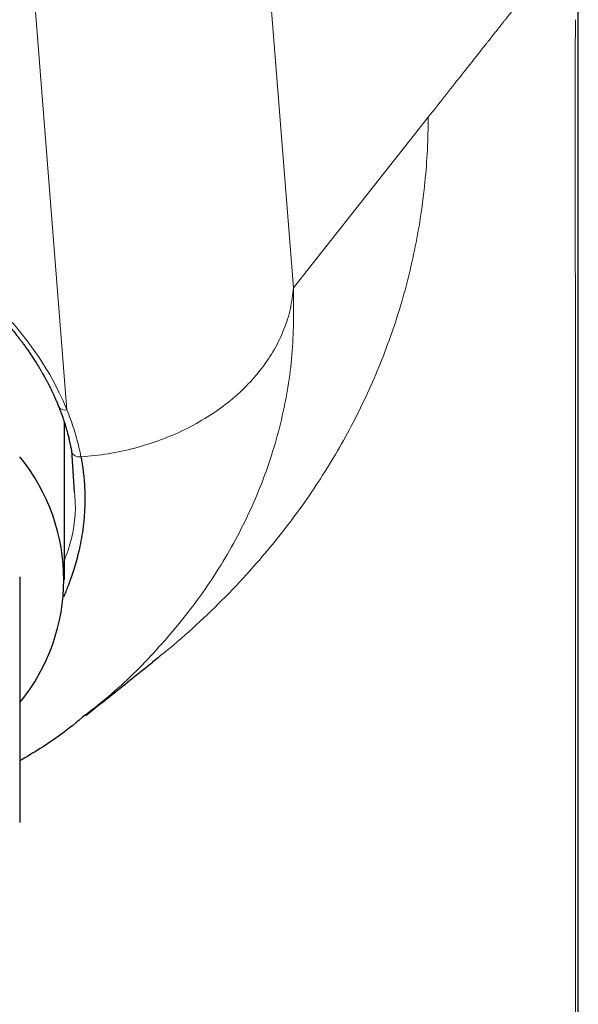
# Model space of a CAD drawing. Header units: millimetres. Extents: x 8 to 761, y 12 to 733.
# Tile 29 of 99: x 363 to 375, y 607 to 629. Entities that reach past the tile are written whole.
import ezdxf

# ---------------------------------------------------------------- set-up
doc = ezdxf.new("R2010")
doc.units = ezdxf.units.MM

msp = doc.modelspace()

# ---------------------------------------------------------------- linework, layer by layer
at = {"color": 7, "linetype": 'Continuous', "lineweight": 30}
for p, q in [((375.137, 542.993), (375.137, 641.135)), ((363.629, 616.692), (363.629, 620.214)), ((363.629, 620.194), (363.633, 620.205)), ((363.794, 619.581), (363.739, 619.842)), ((363.858, 618.651), (363.794, 619.581)), ((365.602, 614.85), (365.727, 614.95))]:
    msp.add_line(p, q, dxfattribs=at)
at = {"color": 252, "linetype": 'Continuous', "lineweight": 0}
for p, q in [((368.213, 630.134), (368.757, 623.229)), ((363.686, 620.492), (362.96, 629.703)), ((371.778, 627.048), (368.757, 623.229)), ((375.072, 623.091), (375.072, 586.992))]:
    msp.add_line(p, q, dxfattribs=at)
msp.add_arc((363.644, 620.649), 0.163, 208.6785, 285.1805, dxfattribs=at)
at = {"color": 7, "linetype": 'Continuous', "lineweight": 30}
msp.add_arc((359.287, 616.692), 4.329, 320.5464, 39.4536, dxfattribs=at)
at = {"color": 252, "linetype": 'Continuous', "lineweight": 0}
msp.add_ellipse((351.629, 618.489), major_axis=(12.45, 0), ratio=0.645243, start_param=0.25192, end_param=1.070796, dxfattribs=at)
for points, knots in [([(375.077, 631.219), (375.074, 631.219), (375.068, 631.221), (375.059, 631.214), (375.051, 631.204), (375.047, 631.197), (375.046, 631.195), (375.045, 631.194), (375.044, 631.193), (375.043, 631.191), (375.041, 631.186), (375.038, 631.179), (375.033, 631.17), (375.028, 631.159), (375.023, 631.149), (375.018, 631.138), (375.012, 631.128), (375.008, 631.119), (375.004, 631.112), (374.999, 631.104), (374.994, 631.097), (374.989, 631.091), (374.985, 631.088), (374.98, 631.089), (374.976, 631.089), (374.971, 631.09), (374.966, 631.09), (374.961, 631.087), (374.956, 631.083), (374.952, 631.078), (374.947, 631.071), (374.942, 631.063), (374.935, 631.051), (374.928, 631.036), (374.92, 631.02), (374.912, 631.003), (374.905, 630.989), (374.898, 630.977), (374.893, 630.969), (374.889, 630.965), (374.886, 630.962), (374.883, 630.959), (374.881, 630.958), (374.878, 630.957), (374.876, 630.957), (374.872, 630.959), (374.864, 630.961), (374.854, 630.96), (374.844, 630.954), (374.835, 630.946), (374.827, 630.937), (374.819, 630.925), (374.811, 630.912), (374.801, 630.896), (374.791, 630.877), (374.781, 630.856), (374.77, 630.833), (374.758, 630.809), (374.747, 630.788), (374.737, 630.768), (374.728, 630.752), (374.72, 630.738), (374.713, 630.727), (374.707, 630.719), (374.701, 630.712), (374.694, 630.704), (374.687, 630.699), (374.682, 630.695), (374.678, 630.694), (374.674, 630.696), (374.669, 630.698), (374.664, 630.7), (374.657, 630.7), (374.646, 630.699), (374.634, 630.69), (374.62, 630.675), (374.606, 630.655), (374.596, 630.636), (374.589, 630.624), (374.587, 630.62), (374.585, 630.616), (374.583, 630.613), (374.582, 630.61), (374.581, 630.608), (374.579, 630.605), (374.576, 630.598), (374.571, 630.588), (374.566, 630.577), (374.56, 630.565), (374.555, 630.554), (374.55, 630.544), (374.546, 630.536), (374.542, 630.528), (374.539, 630.521), (374.535, 630.515), (374.532, 630.509), (374.529, 630.504), (374.527, 630.499), (374.524, 630.494), (374.522, 630.49), (374.514, 630.477), (374.502, 630.459), (374.486, 630.443), (374.472, 630.435), (374.46, 630.436), (374.447, 630.44), (374.435, 630.434), (374.422, 630.423), (374.409, 630.407), (374.396, 630.387), (374.384, 630.365), (374.371, 630.339), (374.356, 630.309), (374.343, 630.281), (374.329, 630.254), (374.315, 630.229), (374.301, 630.206), (374.287, 630.189), (374.276, 630.179), (374.267, 630.175), (374.26, 630.173), (374.253, 630.177), (374.247, 630.178), (374.24, 630.178), (374.231, 630.175), (374.221, 630.168), (374.211, 630.157), (374.201, 630.144), (374.192, 630.128), (374.18, 630.108), (374.168, 630.084), (374.156, 630.06), (374.144, 630.036), (374.134, 630.016), (374.125, 629.998), (374.116, 629.981), (374.109, 629.969), (374.104, 629.96), (374.1, 629.954), (374.096, 629.948), (374.092, 629.943), (374.089, 629.938), (374.085, 629.933), (374.079, 629.927), (374.074, 629.921), (374.068, 629.917), (374.063, 629.914), (374.059, 629.913), (374.055, 629.915), (374.044, 629.919), (374.032, 629.918), (374.019, 629.91), (374.012, 629.904), (374.005, 629.895), (373.997, 629.885), (373.989, 629.873), (373.98, 629.858), (373.973, 629.845), (373.967, 629.834), (373.964, 629.829), (373.963, 629.826), (373.961, 629.823), (373.959, 629.818), (373.956, 629.812), (373.953, 629.805), (373.949, 629.798), (373.946, 629.791), (373.942, 629.783), (373.937, 629.775), (373.933, 629.766), (373.93, 629.759), (373.927, 629.753), (373.922, 629.744), (373.916, 629.732), (373.908, 629.717), (373.9, 629.704), (373.892, 629.691), (373.884, 629.679), (373.875, 629.669), (373.867, 629.662), (373.86, 629.657), (373.853, 629.654), (373.846, 629.653), (373.84, 629.656), (373.833, 629.652), (373.826, 629.636), (373.82, 629.625), (373.814, 629.622), (373.81, 629.623), (373.805, 629.618), (373.801, 629.611), (373.797, 629.603), (373.794, 629.597), (373.793, 629.594), (373.791, 629.591), (373.788, 629.587), (373.785, 629.582), (373.782, 629.577), (373.778, 629.572), (373.775, 629.568), (373.772, 629.565), (373.771, 629.564), (373.77, 629.562), (373.769, 629.56), (373.767, 629.559), (373.757, 629.546), (373.731, 629.514), (373.69, 629.463), (373.655, 629.42), (373.635, 629.395), (373.631, 629.389), (373.628, 629.386), (373.627, 629.384), (373.625, 629.382), (373.621, 629.378), (373.616, 629.371), (373.607, 629.36), (373.597, 629.348), (373.586, 629.334), (373.574, 629.318), (373.56, 629.301), (373.545, 629.281), (373.528, 629.26), (373.51, 629.237), (373.49, 629.212), (373.469, 629.186), (373.446, 629.158), (373.423, 629.127), (373.397, 629.096), (373.37, 629.061), (373.341, 629.025), (373.31, 628.986), (373.278, 628.945), (373.244, 628.902), (373.208, 628.857), (373.172, 628.811), (373.135, 628.764), (373.11, 628.732), (373.096, 628.715), (373.095, 628.713), (373.093, 628.711), (373.092, 628.709), (373.09, 628.708), (373.089, 628.706), (373.085, 628.701), (373.078, 628.692), (373.052, 628.659), (372.995, 628.587), (372.808, 628.35), (372.397, 627.831), (372.02, 627.354), (371.778, 627.048)], [0, 0, 0, 0, 0.002561, 0.005384, 0.008477, 0.009194, 0.009375, 0.009522, 0.009749, 0.010058, 0.010448, 0.01169, 0.013384, 0.014726, 0.016259, 0.017982, 0.019569, 0.020875, 0.022092, 0.02322, 0.025058, 0.026599, 0.027843, 0.029105, 0.0306, 0.032096, 0.033552, 0.035021, 0.036556, 0.037915, 0.039081, 0.040782, 0.042744, 0.044968, 0.047445, 0.049832, 0.052321, 0.054431, 0.056165, 0.056974, 0.057899, 0.058737, 0.05949, 0.060157, 0.060738, 0.061363, 0.064492, 0.067526, 0.070625, 0.073518, 0.075974, 0.078166, 0.080648, 0.083418, 0.086479, 0.089671, 0.093126, 0.096691, 0.1, 0.103039, 0.105807, 0.108306, 0.110534, 0.111941, 0.113746, 0.116112, 0.118173, 0.119931, 0.1211, 0.122115, 0.123591, 0.125067, 0.126543, 0.130735, 0.134368, 0.138288, 0.142609, 0.147263, 0.147902, 0.148547, 0.149199, 0.149858, 0.150095, 0.150188, 0.150746, 0.151754, 0.153213, 0.155123, 0.156629, 0.158332, 0.159959, 0.161105, 0.162208, 0.16327, 0.16429, 0.165188, 0.166051, 0.166879, 0.167672, 0.16843, 0.169211, 0.174479, 0.17937, 0.183425, 0.187189, 0.190886, 0.194865, 0.198664, 0.202697, 0.20674, 0.209986, 0.213935, 0.218715, 0.223156, 0.226218, 0.231097, 0.235566, 0.239626, 0.243279, 0.245619, 0.247806, 0.249696, 0.251889, 0.254038, 0.256156, 0.259539, 0.262915, 0.265458, 0.26842, 0.271803, 0.275606, 0.279831, 0.283047, 0.28611, 0.288958, 0.291589, 0.294005, 0.295267, 0.29646, 0.297586, 0.298644, 0.299634, 0.300754, 0.302531, 0.304407, 0.306071, 0.307525, 0.308769, 0.309879, 0.311446, 0.318828, 0.320838, 0.322954, 0.325201, 0.327578, 0.330086, 0.332726, 0.335497, 0.336758, 0.337729, 0.337934, 0.338379, 0.339066, 0.339995, 0.341164, 0.342107, 0.343165, 0.344336, 0.345621, 0.34702, 0.347972, 0.348833, 0.34967, 0.352266, 0.354601, 0.356683, 0.359413, 0.362048, 0.364589, 0.367037, 0.369199, 0.371285, 0.373294, 0.375228, 0.377077, 0.379724, 0.381525, 0.383063, 0.384324, 0.38567, 0.387148, 0.388763, 0.389178, 0.389486, 0.390083, 0.390875, 0.391793, 0.392836, 0.394023, 0.395339, 0.395705, 0.39608, 0.396464, 0.396857, 0.397258, 0.397781, 0.406037, 0.420782, 0.435526, 0.437456, 0.43903, 0.439462, 0.439929, 0.44043, 0.440965, 0.443096, 0.445643, 0.448607, 0.451987, 0.455783, 0.459995, 0.464624, 0.469723, 0.475247, 0.481195, 0.487568, 0.494366, 0.501589, 0.509237, 0.51731, 0.526223, 0.535602, 0.545447, 0.555759, 0.566537, 0.577781, 0.588785, 0.600202, 0.600698, 0.601125, 0.601551, 0.601977, 0.602403, 0.602829, 0.603255, 0.605599, 0.609784, 0.626769, 0.657099, 0.780191, 1, 1, 1, 1]), ([(375.077, 629.228), (375.076, 629.215), (375.075, 629.189), (375.074, 629.14), (375.073, 629.085), (375.072, 629.024), (375.071, 628.958), (375.071, 628.896), (375.07, 628.819), (375.07, 628.729), (375.069, 628.626), (375.068, 628.53), (375.068, 628.448), (375.067, 628.371), (375.067, 628.297), (375.067, 628.202), (375.066, 628.084), (375.066, 627.942), (375.065, 627.815), (375.065, 627.71), (375.065, 627.632), (375.065, 627.561), (375.065, 627.439), (375.065, 627.263), (375.064, 627.027), (375.064, 626.841), (375.064, 626.708), (375.064, 626.632), (375.064, 626.554), (375.064, 626.476), (375.064, 626.396), (375.064, 626.315), (375.064, 626.233), (375.065, 626.098), (375.065, 625.915), (375.065, 625.688), (375.065, 625.475), (375.065, 625.276), (375.066, 625.116), (375.066, 624.99), (375.066, 624.897), (375.066, 624.808), (375.066, 624.723), (375.066, 624.633), (375.067, 624.532), (375.067, 624.362), (375.068, 624.135), (375.069, 623.86), (375.07, 623.594), (375.071, 623.339), (375.072, 623.172), (375.072, 623.091)], [0, 0, 0, 0, 0.006918, 0.0144, 0.024442, 0.034228, 0.044191, 0.056299, 0.06424, 0.081656, 0.100261, 0.11428, 0.128263, 0.139842, 0.151865, 0.164332, 0.186098, 0.209101, 0.233341, 0.248205, 0.260073, 0.27137, 0.282887, 0.319128, 0.357388, 0.397669, 0.409923, 0.422352, 0.434957, 0.447738, 0.460694, 0.473826, 0.487134, 0.500617, 0.539805, 0.57673, 0.611394, 0.643796, 0.673936, 0.689861, 0.705073, 0.719574, 0.733361, 0.746437, 0.763787, 0.782901, 0.829552, 0.874584, 0.918001, 0.959805, 1, 1, 1, 1]), ([(365.727, 614.95), (365.812, 615.017), (366.136, 615.273), (366.67, 615.753), (367.323, 616.387), (367.9, 617.013), (368.408, 617.619), (368.851, 618.198), (369.267, 618.796), (369.656, 619.413), (370.016, 620.048), (370.344, 620.699), (370.641, 621.365), (370.905, 622.045), (371.136, 622.736), (371.332, 623.439), (371.493, 624.15), (371.619, 624.868), (371.708, 625.592), (371.764, 626.319), (371.774, 626.805), (371.778, 627.048)], [0, 0, 0, 0, 0.023346, 0.088462, 0.153568, 0.218673, 0.27077, 0.322868, 0.374959, 0.42704, 0.479118, 0.531202, 0.583291, 0.63538, 0.687468, 0.739554, 0.791643, 0.843733, 0.895821, 0.947909, 1, 1, 1, 1]), ([(368.757, 623.229), (368.762, 622.759), (368.771, 621.807), (368.541, 620.355), (368.115, 618.935), (367.494, 617.582), (366.707, 616.322), (365.768, 615.176), (364.898, 614.29), (364.299, 613.822), (364.1, 613.667)], [0, 0, 0, 0, 0.132627, 0.268531, 0.405064, 0.54097, 0.67434, 0.805243, 0.935313, 1, 1, 1, 1]), ([(363.686, 620.492), (363.714, 620.422), (363.77, 620.283), (363.841, 620.074), (363.904, 619.864), (363.959, 619.654), (363.987, 619.512), (364.002, 619.441)], [0, 0, 0, 0, 0.200366, 0.400396, 0.600243, 0.800059, 1, 1, 1, 1]), ([(363.794, 619.581), (363.796, 619.561), (363.8, 619.53), (363.826, 619.495), (363.853, 619.472), (363.887, 619.455), (363.936, 619.44), (363.976, 619.441), (364.002, 619.441)], [0, 0, 0, 0, 0.2386595, 0.3678477, 0.5, 0.6321523, 0.7613405, 1, 1, 1, 1]), ([(363.629, 617.125), (363.658, 617.201), (363.815, 617.624), (363.901, 618.139), (363.864, 618.573), (363.858, 618.651)], [0, 0, 0, 0, 0.1525867, 0.8477392, 1, 1, 1, 1])]:
    msp.add_open_spline(points, degree=3, knots=knots, dxfattribs=at)
at = {"color": 7, "linetype": 'Continuous', "lineweight": 30}
for points, knots in [([(357.532, 625.504), (357.592, 625.482), (357.709, 625.44), (357.878, 625.377), (358.036, 625.316), (358.183, 625.257), (358.32, 625.2), (358.447, 625.146), (358.564, 625.095), (358.671, 625.047), (358.769, 625.003), (358.857, 624.961), (358.937, 624.924), (359.007, 624.89), (359.069, 624.86), (359.122, 624.833), (359.166, 624.811), (359.203, 624.792), (359.234, 624.777), (359.258, 624.764), (359.278, 624.754), (359.297, 624.744), (359.322, 624.731), (359.357, 624.713), (359.404, 624.688), (359.468, 624.654), (359.547, 624.612), (359.637, 624.562), (359.73, 624.51), (359.827, 624.455), (359.926, 624.397), (360.028, 624.336), (360.133, 624.272), (360.239, 624.205), (360.344, 624.138), (360.444, 624.071), (360.534, 624.011), (360.613, 623.957), (360.683, 623.908), (360.747, 623.862), (360.806, 623.82), (360.86, 623.78), (360.909, 623.744), (360.957, 623.708), (361.012, 623.666), (361.077, 623.616), (361.153, 623.557), (361.236, 623.49), (361.325, 623.417), (361.413, 623.344), (361.497, 623.271), (361.574, 623.203), (361.649, 623.135), (361.72, 623.07), (361.786, 623.008), (361.848, 622.949), (361.902, 622.896), (361.949, 622.85), (361.989, 622.81), (362.026, 622.772), (362.061, 622.736), (362.091, 622.704), (362.116, 622.678), (362.135, 622.658), (362.148, 622.644), (362.161, 622.63), (362.176, 622.614), (362.195, 622.593), (362.222, 622.564), (362.256, 622.527), (362.296, 622.481), (362.361, 622.407), (362.445, 622.308), (362.531, 622.203), (362.598, 622.119), (362.648, 622.054), (362.698, 621.988), (362.75, 621.917), (362.804, 621.842), (362.86, 621.761), (362.918, 621.675), (362.978, 621.583), (363.031, 621.498), (363.077, 621.423), (363.112, 621.364), (363.142, 621.311), (363.168, 621.265), (363.19, 621.226), (363.208, 621.193), (363.222, 621.168), (363.233, 621.147), (363.245, 621.124), (363.259, 621.096), (363.277, 621.062), (363.297, 621.022), (363.32, 620.976), (363.346, 620.924), (363.373, 620.865), (363.403, 620.801), (363.434, 620.73), (363.468, 620.652), (363.489, 620.599), (363.501, 620.571)], [0, 0, 0, 0, 0.020491, 0.039903, 0.058239, 0.075503, 0.091697, 0.106823, 0.120883, 0.133879, 0.145813, 0.156685, 0.166497, 0.17525, 0.182943, 0.189579, 0.195157, 0.199855, 0.203625, 0.206751, 0.209233, 0.211298, 0.214008, 0.218732, 0.224789, 0.232178, 0.243561, 0.255429, 0.267738, 0.280487, 0.29395, 0.307871, 0.322251, 0.337088, 0.352228, 0.366622, 0.380076, 0.391078, 0.401361, 0.410926, 0.419772, 0.4279, 0.43531, 0.442278, 0.449921, 0.460653, 0.472638, 0.485874, 0.500362, 0.516101, 0.529097, 0.542555, 0.55549, 0.567815, 0.579532, 0.590641, 0.601141, 0.608964, 0.616411, 0.623483, 0.63018, 0.636126, 0.640943, 0.64463, 0.646731, 0.648898, 0.651872, 0.655653, 0.660242, 0.667471, 0.676024, 0.684803, 0.707402, 0.728669, 0.740365, 0.751616, 0.762852, 0.775001, 0.788097, 0.801881, 0.816579, 0.832192, 0.848723, 0.859686, 0.869649, 0.878485, 0.886193, 0.892772, 0.898222, 0.902541, 0.905205, 0.908859, 0.913503, 0.919138, 0.925765, 0.933384, 0.941996, 0.951602, 0.962204, 0.973803, 0.986401, 1, 1, 1, 1]), ([(363.501, 620.571), (363.514, 620.535), (363.541, 620.467), (363.578, 620.368), (363.61, 620.275), (363.638, 620.189), (363.662, 620.109), (363.684, 620.036), (363.705, 619.959), (363.722, 619.894), (363.732, 619.851), (363.735, 619.839)], [0, 0, 0, 0, 0.146516, 0.283394, 0.410722, 0.528576, 0.637014, 0.736085, 0.825906, 0.949784, 1, 1, 1, 1]), ([(364.002, 619.441), (364.008, 619.406), (364.022, 619.327), (364.041, 619.199), (364.06, 619.05), (364.075, 618.88), (364.086, 618.691), (364.09, 618.482), (364.084, 618.255), (364.067, 618.007), (364.036, 617.754), (363.993, 617.508), (363.943, 617.281), (363.888, 617.072), (363.83, 616.88), (363.773, 616.714), (363.721, 616.573), (363.673, 616.453), (363.636, 616.365), (363.614, 616.316), (363.608, 616.303)], [0, 0, 0, 0, 0.034153, 0.07482, 0.121997, 0.17568, 0.235877, 0.301354, 0.37316, 0.451346, 0.535994, 0.61348, 0.685796, 0.75282, 0.814466, 0.870674, 0.913333, 0.952178, 0.987203, 1, 1, 1, 1]), ([(362.629, 616.757), (362.629, 616.63), (362.629, 616.376), (362.629, 616.005), (362.629, 615.644), (362.629, 615.292), (362.629, 614.952), (362.629, 614.628), (362.629, 614.32), (362.629, 614.028), (362.629, 613.746), (362.629, 613.473), (362.629, 613.21), (362.629, 612.957), (362.629, 612.712), (362.629, 612.477), (362.629, 612.25), (362.629, 612.033), (362.629, 611.826), (362.629, 611.628), (362.629, 611.437), (362.629, 611.316), (362.629, 611.256)], [0, 0, 0, 0, 0.05335, 0.106403, 0.159158, 0.211627, 0.263833, 0.315809, 0.364643, 0.413349, 0.461972, 0.510558, 0.559155, 0.607809, 0.656568, 0.705472, 0.754559, 0.803863, 0.85252, 0.901425, 0.950586, 1, 1, 1, 1]), ([(364.112, 613.653), (364.16, 613.692), (364.356, 613.849), (364.853, 614.246), (365.303, 614.605), (365.605, 614.846)], [0, 0, 0, 0, 0.097584, 0.39406, 1, 1, 1, 1]), ([(364.1, 613.667), (363.912, 613.509), (363.461, 613.129), (362.936, 612.816), (362.629, 612.634)], [0, 0, 0, 0, 0.417473, 1, 1, 1, 1])]:
    msp.add_open_spline(points, degree=3, knots=knots, dxfattribs=at)
at = {"color": 252, "linetype": 'Continuous', "lineweight": 0}
msp.add_open_spline([(364.002, 619.441), (364.206, 619.461), (364.613, 619.5), (365.211, 619.63), (365.788, 619.811), (366.334, 620.046), (366.841, 620.328), (367.303, 620.654), (367.711, 621.02), (368.059, 621.419), (368.343, 621.847), (368.557, 622.295), (368.705, 622.758), (368.74, 623.072), (368.757, 623.229)], degree=3, dxfattribs=at)

doc.saveas('drawing.dxf')
